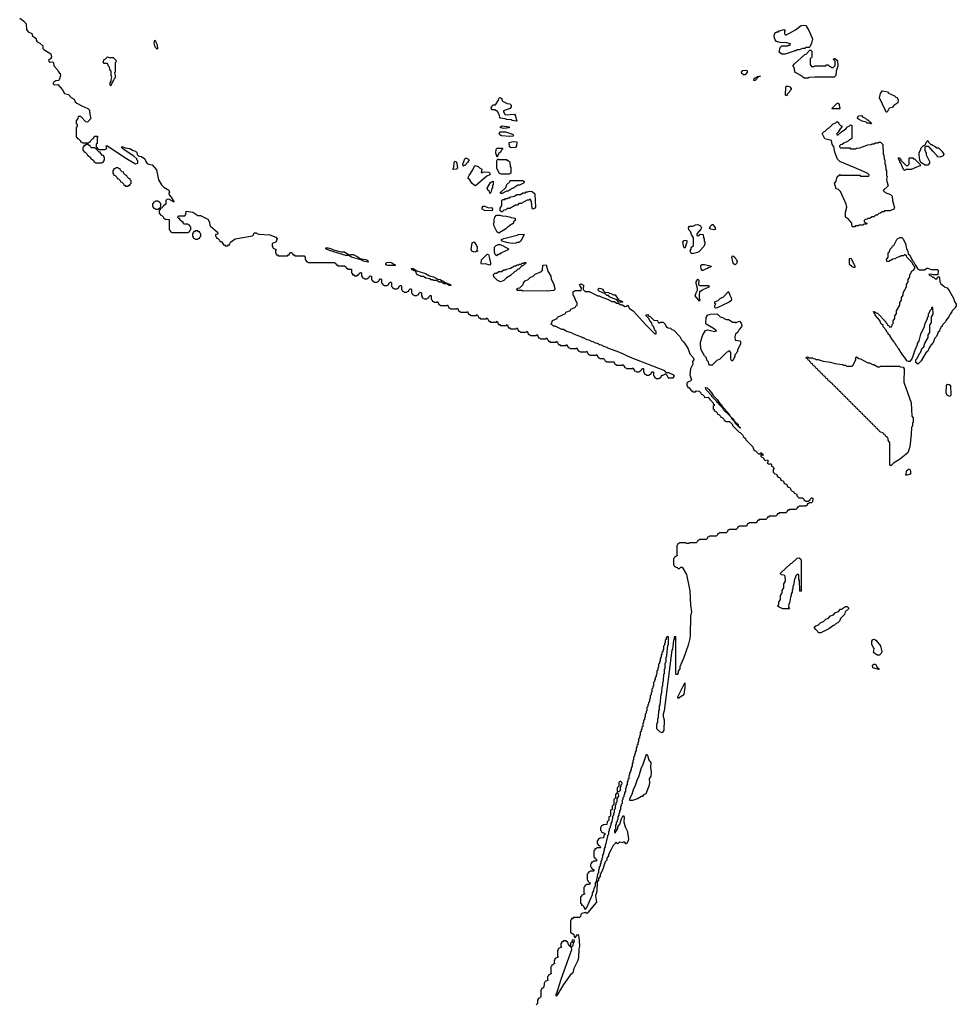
# Model space of a CAD drawing. Extents: x 2708302 to 2968450, y 494490 to 722710.
# Tile 2 of 256: x 2726908 to 2738200, y 613865 to 625736. Entities that reach past the tile are written whole.
import ezdxf

# ---------------------------------------------------------------- set-up
doc = ezdxf.new("R2010")
doc.units = 0

msp = doc.modelspace()

# ---------------------------------------------------------------- linework, layer by layer
at = {"layer": '0CON20XD'}
for points in [[(2726908, 625755), (2726953, 625723), (2726986, 625686), (2726988, 625618), (2727010, 625590), (2727055, 625570), (2727062, 625542), (2727105, 625510), (2727108, 625488), (2727120, 625470), (2727150, 625455), (2727185, 625420), (2727188, 625388), (2727197, 625377), (2727283, 625323), (2727292, 625285), (2727278, 625265), (2727256, 625254), (2727257, 625235), (2727266, 625226), (2727305, 625228), (2727315, 625218), (2727318, 625178), (2727368, 625128), (2727372, 625112), (2727397, 625085), (2727400, 625065), (2727385, 625012), (2727375, 625002), (2727345, 625001), (2727318, 624985), (2727310, 624975), (2727312, 624962), (2727325, 624950), (2727368, 624955), (2727425, 624891), (2727446, 624846), (2727495, 624834), (2727529, 624798), (2727565, 624777), (2727576, 624746), (2727595, 624729), (2727656, 624696), (2727730, 624665), (2727749, 624645), (2727753, 624593), (2727766, 624545), (2727735, 624508), (2727725, 624500), (2727705, 624503), (2727645, 624570), (2727612, 624568), (2727610, 624545), (2727590, 624515), (2727590, 624485), (2727600, 624475), (2727600, 624445), (2727590, 624435), (2727590, 624325), (2727600, 624315), (2727602, 624302), (2727615, 624300), (2727640, 624275), (2727642, 624262), (2727655, 624260), (2727665, 624250), (2727735, 624250), (2727745, 624260), (2727758, 624262), (2727760, 624275), (2727785, 624300), (2727798, 624302), (2727800, 624315), (2727815, 624330), (2727845, 624330), (2727850, 624325), (2727840, 624315), (2727840, 624245), (2727830, 624235), (2727830, 624205), (2727840, 624195), (2727840, 624180), (2727855, 624180), (2727865, 624170), (2727935, 624170), (2727945, 624180), (2727958, 624182), (2727952, 624215), (2727965, 624217), (2728175, 624076), (2728305, 624000), (2728330, 624005), (2728330, 624035), (2728320, 624045), (2728318, 624058), (2728285, 624090), (2728168, 624168), (2728133, 624195), (2728145, 624206), (2728181, 624191), (2728235, 624183), (2728275, 624158), (2728305, 624150), (2728318, 624135), (2728322, 624112), (2728342, 624092), (2728375, 624086), (2728415, 624058), (2728428, 624025), (2728444, 624004), (2728464, 623994), (2728506, 623986), (2728557, 623925), (2728581, 623805), (2728616, 623746), (2728645, 623716), (2728705, 623682), (2728713, 623655), (2728707, 623643), (2728710, 623625), (2728735, 623597), (2728768, 623535), (2728705, 623572), (2728682, 623568), (2728670, 623555), (2728668, 623512), (2728655, 623500), (2728642, 623498), (2728638, 623482), (2728618, 623462), (2728600, 623460), (2728600, 623445), (2728590, 623435), (2728590, 623405), (2728600, 623395), (2728602, 623382), (2728618, 623378), (2728638, 623358), (2728642, 623342), (2728655, 623340), (2728665, 623330), (2728708, 623328), (2728710, 623205), (2728720, 623195), (2728722, 623182), (2728735, 623180), (2728745, 623170), (2728935, 623170), (2728945, 623180), (2728958, 623182), (2728960, 623195), (2728970, 623205), (2728970, 623235), (2728960, 623245), (2728958, 623258), (2728945, 623260), (2728935, 623270), (2728892, 623272), (2728880, 623285), (2728878, 623298), (2728865, 623300), (2728840, 623325), (2728838, 623338), (2728825, 623340), (2728810, 623355), (2728825, 623370), (2728898, 623372), (2728912, 623388), (2728913, 623427), (2728995, 623416), (2729057, 623377), (2729086, 623374)], [(2736095, 625320), (2736065, 625343), (2736075, 625400), (2736095, 625420), (2736165, 625420), (2736175, 625430), (2736195, 625430), (2736200, 625445), (2736155, 625458), (2736075, 625463), (2736033, 625475), (2736015, 625493), (2736006, 625515), (2736004, 625546), (2736015, 625580), (2736025, 625580), (2736035, 625590), (2736055, 625590), (2736065, 625600), (2736125, 625620), (2736140, 625605), (2736130, 625595), (2736130, 625565), (2736145, 625550), (2736260, 625615), (2736330, 625665), (2736355, 625672), (2736386, 625666), (2736422, 625605), (2736466, 625505), (2736456, 625455), (2736435, 625410), (2736425, 625400), (2736385, 625400), (2736375, 625390), (2736345, 625390), (2736307, 625373), (2736278, 625372), (2736265, 625362), (2736248, 625362), (2736235, 625352), (2736135, 625322), (2736095, 625320)], [(2728565, 625380), (2728545, 625400), (2728535, 625420), (2728528, 625455), (2728535, 625488), (2728545, 625480), (2728548, 625465), (2728566, 625435), (2728570, 625385), (2728565, 625380)], [(2728005, 624940), (2728000, 624945), (2728000, 624975), (2728010, 624995), (2728013, 625037), (2728020, 625045), (2728012, 625065), (2728010, 625115), (2728000, 625125), (2727990, 625165), (2727980, 625175), (2727968, 625208), (2727925, 625210), (2727912, 625225), (2727924, 625256), (2727938, 625262), (2727965, 625288), (2727985, 625280), (2728035, 625280), (2728070, 625245), (2728067, 625223), (2728060, 625215), (2728057, 625105), (2728050, 625095), (2728060, 625065), (2728060, 625035), (2728042, 625018), (2728040, 625005), (2728032, 624998), (2728030, 624985), (2728022, 624978), (2728005, 624940)], [(2736365, 625030), (2736324, 625064), (2736255, 625104), (2736249, 625149), (2736233, 625175), (2736233, 625185), (2736248, 625205), (2736375, 625318), (2736388, 625322), (2736432, 625368), (2736445, 625370), (2736460, 625355), (2736460, 625285), (2736440, 625265), (2736440, 625195), (2736455, 625170), (2736485, 625170), (2736495, 625180), (2736625, 625180), (2736635, 625190), (2736655, 625190), (2736675, 625170), (2736685, 625170), (2736695, 625160), (2736715, 625160), (2736740, 625185), (2736740, 625235), (2736720, 625255), (2736722, 625268), (2736735, 625270), (2736768, 625245), (2736770, 625175), (2736750, 625115), (2736748, 625065), (2736727, 625043), (2736495, 625042), (2736425, 625040), (2736415, 625032), (2736365, 625030)], [(2735655, 625072), (2735635, 625072), (2735615, 625088), (2735609, 625105), (2735625, 625124), (2735655, 625129), (2735680, 625125), (2735678, 625105), (2735655, 625072)], [(2735775, 625003), (2735760, 625005), (2735764, 625026), (2735805, 625050), (2735820, 625050), (2735823, 625057), (2735840, 625055), (2735820, 625050), (2735775, 625003)], [(2736155, 624820), (2736140, 624825), (2736144, 624925), (2736150, 624935), (2736174, 624936), (2736192, 624925), (2736210, 624905), (2736210, 624895), (2736192, 624878), (2736190, 624865), (2736162, 624838), (2736155, 624820)], [(2732895, 624512), (2732845, 624522), (2732835, 624530), (2732775, 624533), (2732762, 624542), (2732705, 624550), (2732695, 624560), (2732690, 624595), (2732670, 624630), (2732635, 624650), (2732605, 624650), (2732595, 624660), (2732590, 624675), (2732600, 624685), (2732602, 624698), (2732615, 624710), (2732645, 624710), (2732680, 624765), (2732683, 624787), (2732695, 624800), (2732720, 624785), (2732720, 624765), (2732735, 624750), (2732785, 624727), (2732815, 624723), (2732834, 624705), (2732834, 624685), (2732816, 624664), (2732742, 624638), (2732740, 624625), (2732750, 624615), (2732752, 624602), (2732765, 624590), (2732875, 624598), (2732887, 624577), (2732888, 624548), (2732900, 624525), (2732895, 624512)], [(2737365, 624620), (2737355, 624622), (2737345, 624640), (2737274, 624795), (2737284, 624845), (2737305, 624877), (2737336, 624876), (2737370, 624865), (2737382, 624852), (2737455, 624820), (2737472, 624802), (2737485, 624798), (2737499, 624765), (2737493, 624735), (2737447, 624703), (2737425, 624679), (2737392, 624668), (2737365, 624620)], [(2736795, 624660), (2736705, 624660), (2736700, 624665), (2736762, 624728), (2736775, 624730), (2736786, 624714), (2736795, 624660)], [(2737175, 624480), (2737165, 624480), (2737155, 624490), (2737125, 624490), (2737115, 624500), (2737065, 624512), (2737020, 624535), (2737010, 624545), (2737013, 624565), (2737025, 624578), (2737055, 624580), (2737072, 624562), (2737107, 624547), (2737125, 624530), (2737135, 624530), (2737178, 624488), (2737175, 624480)], [(2732745, 624424), (2732704, 624434), (2732703, 624445), (2732725, 624458), (2732810, 624445), (2732807, 624433), (2732745, 624424)], [(2736975, 623240), (2736945, 623240), (2736940, 623285), (2736900, 623330), (2736864, 623355), (2736864, 623415), (2736880, 623475), (2736872, 623512), (2736802, 623665), (2736778, 623688), (2736750, 623695), (2736732, 623765), (2736750, 623790), (2736765, 623840), (2736795, 623870), (2736805, 623860), (2737035, 623860), (2737045, 623850), (2737145, 623850), (2737150, 623865), (2737135, 623880), (2737044, 623924), (2736795, 624026), (2736766, 624055), (2736735, 624140), (2736722, 624202), (2736704, 624235), (2736695, 624280), (2736615, 624298), (2736582, 624365), (2736605, 624390), (2736618, 624392), (2736655, 624430), (2736668, 624432), (2736715, 624480), (2736748, 624492), (2736765, 624510), (2736778, 624498), (2736782, 624482), (2736802, 624462), (2736820, 624455), (2736820, 624445), (2736798, 624422), (2736775, 624380), (2736760, 624365), (2736760, 624350), (2736775, 624350), (2736814, 624386), (2736868, 624422), (2736890, 624445), (2736908, 624452), (2736925, 624470), (2736940, 624465), (2736940, 624305), (2736925, 624290), (2736912, 624288), (2736895, 624270), (2736842, 624248), (2736825, 624230), (2736802, 624228), (2736790, 624215), (2736790, 624205), (2736805, 624190), (2736915, 624190), (2736925, 624180), (2736985, 624180), (2736995, 624188), (2737035, 624190), (2737135, 624228), (2737175, 624230), (2737185, 624240), (2737205, 624240), (2737225, 624250), (2737255, 624250), (2737265, 624260), (2737288, 624258), (2737315, 624230), (2737320, 624115), (2737328, 624105), (2737330, 624055), (2737337, 624047), (2737340, 623995), (2737348, 623985), (2737350, 623925), (2737358, 623915), (2737360, 623855), (2737368, 623845), (2737360, 623815), (2737362, 623785), (2737380, 623735), (2737320, 623675), (2737342, 623652), (2737408, 623628), (2737427, 623607), (2737430, 623555), (2737456, 623466), (2737445, 623452), (2737397, 623433), (2737335, 623430), (2737325, 623420), (2737305, 623420), (2737288, 623402), (2737265, 623400), (2737245, 623380), (2737225, 623380), (2737205, 623360), (2737185, 623360), (2737155, 623340), (2737135, 623340), (2737125, 623330), (2737102, 623328), (2737090, 623315), (2737090, 623305), (2737102, 623292), (2737118, 623288), (2737120, 623275), (2737115, 623270), (2737085, 623270), (2737075, 623260), (2737025, 623260), (2737015, 623250), (2736985, 623250), (2736975, 623240)], [(2732815, 624328), (2732715, 624336), (2732697, 624347), (2732690, 624365), (2732705, 624386), (2732765, 624383), (2732850, 624355), (2732860, 624345), (2732855, 624330), (2732815, 624328)], [(2727895, 624010), (2727905, 624020), (2727918, 624022), (2727920, 624035), (2727930, 624045), (2727930, 624075), (2727920, 624085), (2727918, 624098), (2727905, 624100), (2727880, 624125), (2727878, 624138), (2727865, 624140), (2727840, 624165), (2727840, 624180), (2727825, 624180), (2727815, 624190), (2727775, 624190), (2727762, 624202), (2727758, 624218), (2727745, 624220), (2727735, 624230), (2727705, 624230), (2727695, 624220), (2727682, 624218), (2727680, 624205), (2727670, 624195), (2727670, 624165), (2727680, 624155), (2727682, 624142), (2727698, 624138), (2727718, 624118), (2727722, 624102), (2727735, 624100), (2727760, 624075), (2727762, 624062), (2727775, 624060), (2727788, 624048), (2727800, 624035), (2727802, 624022), (2727815, 624020), (2727825, 624010), (2727895, 624010)], [(2732835, 624193), (2732812, 624202), (2732810, 624255), (2732857, 624267), (2732900, 624265), (2732898, 624215), (2732885, 624194), (2732835, 624193)], [(2737855, 623983), (2737825, 623983), (2737773, 624013), (2737761, 624041), (2737753, 624105), (2737754, 624136), (2737770, 624165), (2737775, 624190), (2737805, 624220), (2737815, 624220), (2737828, 624232), (2737840, 624265), (2737855, 624280), (2737862, 624262), (2737892, 624232), (2737905, 624230), (2737912, 624222), (2737950, 624205), (2737965, 624190), (2737985, 624190), (2738025, 624150), (2738048, 624115), (2738040, 624095), (2738005, 624078), (2737975, 624082), (2737970, 624095), (2737915, 624150), (2737868, 624208), (2737832, 624208), (2737820, 624195), (2737820, 624165), (2737838, 624125), (2737838, 624108), (2737878, 624025), (2737877, 624005), (2737855, 623983)], [(2732665, 624080), (2732650, 624125), (2732653, 624175), (2732665, 624186), (2732727, 624187), (2732730, 624175), (2732712, 624158), (2732708, 624142), (2732682, 624118), (2732665, 624080)], [(2732135, 623930), (2732130, 623935), (2732142, 623958), (2732144, 624015), (2732155, 624029), (2732168, 624025), (2732178, 624005), (2732180, 623965), (2732188, 623945), (2732175, 623933), (2732135, 623930)], [(2732255, 623970), (2732250, 623995), (2732275, 624058), (2732284, 624066), (2732295, 624066), (2732318, 624055), (2732328, 624045), (2732308, 624015), (2732275, 623980), (2732265, 623980), (2732255, 623970)], [(2732405, 623733), (2732385, 623740), (2732357, 623767), (2732334, 623804), (2732312, 623825), (2732325, 623857), (2732372, 623925), (2732395, 623980), (2732435, 623968), (2732450, 623950), (2732480, 623935), (2732472, 623892), (2732485, 623890), (2732493, 623897), (2732515, 623900), (2732565, 623898), (2732577, 623885), (2732576, 623864), (2732541, 623850), (2732405, 623733)], [(2732715, 623873), (2732692, 623882), (2732667, 623925), (2732662, 623945), (2732662, 624035), (2732672, 624058), (2732685, 624050), (2732775, 624050), (2732785, 624040), (2732798, 624038), (2732818, 624018), (2732820, 623965), (2732830, 623955), (2732830, 623885), (2732805, 623874), (2732715, 623873)], [(2737575, 623920), (2737562, 623932), (2737530, 624005), (2737520, 624015), (2737520, 624035), (2737500, 624065), (2737505, 624070), (2737515, 624070), (2737530, 624055), (2737532, 624042), (2737595, 623980), (2737615, 623980), (2737630, 623995), (2737630, 624065), (2737635, 624070), (2737675, 624070), (2737685, 624060), (2737695, 624060), (2737767, 623987), (2737760, 623975), (2737740, 623965), (2737655, 623932), (2737595, 623930), (2737585, 623922), (2737575, 623920)], [(2728215, 623730), (2728225, 623740), (2728238, 623742), (2728240, 623755), (2728250, 623765), (2728250, 623795), (2728240, 623805), (2728238, 623818), (2728222, 623822), (2728202, 623842), (2728198, 623858), (2728182, 623862), (2728162, 623882), (2728158, 623898), (2728142, 623902), (2728122, 623922), (2728118, 623938), (2728105, 623940), (2728095, 623950), (2728065, 623950), (2728055, 623940), (2728042, 623938), (2728040, 623925), (2728030, 623915), (2728030, 623885), (2728040, 623875), (2728042, 623862), (2728058, 623858), (2728078, 623838), (2728082, 623822), (2728098, 623818), (2728118, 623798), (2728122, 623782), (2728138, 623778), (2728158, 623758), (2728162, 623742), (2728175, 623740), (2728185, 623730), (2728215, 623730)], [(2732575, 623640), (2732570, 623665), (2732552, 623682), (2732542, 623705), (2732585, 623772), (2732595, 623782), (2732615, 623788), (2732617, 623755), (2732608, 623735), (2732606, 623714), (2732598, 623702), (2732587, 623653), (2732575, 623640)], [(2732725, 623640), (2732705, 623640), (2732702, 623648), (2732768, 623712), (2732782, 623748), (2732818, 623782), (2732822, 623798), (2732975, 623796), (2732990, 623785), (2732990, 623775), (2732980, 623765), (2732935, 623742), (2732915, 623740), (2732855, 623700), (2732845, 623700), (2732795, 623670), (2732775, 623670), (2732725, 623640)], [(2732725, 623420), (2732715, 623420), (2732702, 623432), (2732700, 623465), (2732720, 623495), (2732720, 623555), (2732732, 623568), (2732755, 623570), (2732765, 623580), (2732785, 623580), (2732795, 623590), (2732815, 623590), (2732825, 623600), (2732875, 623610), (2732903, 623627), (2732945, 623630), (2732973, 623647), (2733005, 623650), (2733015, 623660), (2733035, 623660), (2733055, 623670), (2733088, 623665), (2733120, 623635), (2733126, 623476), (2733115, 623458), (2733095, 623450), (2733085, 623460), (2733080, 623545), (2733070, 623555), (2733068, 623568), (2733055, 623570), (2733045, 623560), (2733025, 623560), (2732955, 623520), (2732925, 623520), (2732908, 623502), (2732885, 623500), (2732815, 623460), (2732785, 623460), (2732768, 623442), (2732745, 623440), (2732725, 623420)], [(2728575, 623450), (2728585, 623460), (2728600, 623460), (2728600, 623475), (2728610, 623485), (2728610, 623515), (2728600, 623525), (2728598, 623538), (2728585, 623540), (2728575, 623550), (2728545, 623550), (2728535, 623540), (2728522, 623538), (2728520, 623525), (2728510, 623515), (2728510, 623485), (2728520, 623475), (2728522, 623462), (2728535, 623460), (2728545, 623450), (2728575, 623450)], [(2732605, 623430), (2732510, 623435), (2732485, 623452), (2732484, 623466), (2732495, 623488), (2732515, 623487), (2732558, 623468), (2732595, 623470), (2732610, 623455), (2732605, 623430)], [(2729086, 623374), (2729175, 623331), (2729194, 623295), (2729200, 623255), (2729208, 623245), (2729293, 623175), (2729298, 623152), (2729270, 623145), (2729270, 623125), (2729280, 623115), (2729282, 623102), (2729298, 623098), (2729318, 623078), (2729322, 623062), (2729335, 623060), (2729360, 623035), (2729362, 623022), (2729375, 623020), (2729385, 623010), (2729415, 623010), (2729425, 623020), (2729438, 623022), (2729450, 623055), (2729505, 623093), (2729715, 623132), (2729728, 623142), (2729735, 623166), (2729760, 623165), (2729767, 623157), (2729792, 623152), (2729925, 623142), (2729995, 623115), (2730012, 623095), (2729995, 623053), (2729952, 623038), (2729950, 623005), (2729960, 622995), (2729962, 622982), (2730000, 622965), (2729990, 622955), (2729990, 622925), (2730000, 622915), (2730002, 622902), (2730015, 622900), (2730025, 622890), (2730135, 622890), (2730145, 622900), (2730158, 622902), (2730160, 622915), (2730172, 622928), (2730185, 622930), (2730200, 622915), (2730202, 622902), (2730215, 622900), (2730225, 622890), (2730338, 622888), (2730350, 622875), (2730350, 622845), (2730360, 622835), (2730362, 622822), (2730375, 622820), (2730385, 622810), (2730705, 622810), (2730720, 622795), (2730722, 622782), (2730735, 622780), (2730745, 622770), (2730825, 622770), (2730840, 622755), (2730845, 622740), (2730855, 622740), (2730865, 622730), (2730908, 622728), (2730910, 622685), (2730920, 622675), (2730922, 622662), (2730935, 622660), (2730945, 622650), (2730975, 622650), (2730985, 622660), (2730998, 622662), (2731000, 622675), (2731015, 622690), (2731030, 622685), (2731030, 622645), (2731040, 622635), (2731042, 622622), (2731055, 622620), (2731065, 622610), (2731095, 622610), (2731105, 622620), (2731118, 622622), (2731120, 622635), (2731135, 622650), (2731150, 622645), (2731150, 622605), (2731160, 622595), (2731162, 622582), (2731175, 622580), (2731185, 622570), (2731215, 622570), (2731225, 622580), (2731238, 622582), (2731240, 622595), (2731255, 622610), (2731265, 622610), (2731270, 622605), (2731270, 622565), (2731280, 622555), (2731282, 622542), (2731295, 622540), (2731305, 622530), (2731335, 622530), (2731345, 622540), (2731358, 622542), (2731360, 622555), (2731375, 622570), (2731385, 622570), (2731390, 622565), (2731390, 622525), (2731400, 622515), (2731402, 622502), (2731415, 622500), (2731425, 622490), (2731455, 622490), (2731465, 622500), (2731478, 622502), (2731480, 622515), (2731495, 622530), (2731505, 622530), (2731510, 622525), (2731510, 622485), (2731520, 622475), (2731522, 622462), (2731535, 622460), (2731545, 622450), (2731575, 622450), (2731585, 622460), (2731598, 622462), (2731600, 622475), (2731615, 622490), (2731625, 622490), (2731630, 622485), (2731630, 622445), (2731640, 622435), (2731642, 622422), (2731655, 622420), (2731665, 622410), (2731695, 622410), (2731705, 622420), (2731718, 622422), (2731720, 622435), (2731735, 622450), (2731750, 622445), (2731750, 622405), (2731760, 622395), (2731762, 622382), (2731775, 622380), (2731785, 622370), (2731815, 622370), (2731825, 622380), (2731838, 622382), (2731840, 622395), (2731855, 622410), (2731865, 622410), (2731870, 622405), (2731870, 622365), (2731880, 622355), (2731882, 622342), (2731895, 622340), (2731905, 622330), (2731935, 622330), (2731945, 622340), (2731962, 622302), (2731975, 622300), (2731985, 622290), (2732055, 622290), (2732065, 622300), (2732082, 622262), (2732095, 622260), (2732105, 622250), (2732175, 622250), (2732185, 622260), (2732202, 622222), (2732215, 622220), (2732225, 622210), (2732295, 622210), (2732305, 622220), (2732322, 622182), (2732335, 622180), (2732345, 622170), (2732415, 622170), (2732425, 622180), (2732442, 622142), (2732455, 622140), (2732465, 622130), (2732535, 622130), (2732545, 622140), (2732562, 622102), (2732575, 622100), (2732585, 622090), (2732655, 622090), (2732665, 622100), (2732682, 622062), (2732695, 622060), (2732705, 622050), (2732775, 622050), (2732785, 622060), (2732802, 622022), (2732815, 622020), (2732825, 622010), (2732895, 622010), (2732905, 622020), (2732922, 621982), (2732935, 621980), (2732945, 621970), (2733015, 621970), (2733025, 621980), (2733042, 621942), (2733055, 621940), (2733065, 621930), (2733135, 621930), (2733145, 621940), (2733162, 621902), (2733175, 621900), (2733185, 621890), (2733255, 621890), (2733265, 621900), (2733282, 621862), (2733295, 621860), (2733305, 621850), (2733375, 621850), (2733385, 621860), (2733402, 621822), (2733415, 621820), (2733425, 621810), (2733495, 621810), (2733505, 621820), (2733522, 621782), (2733535, 621780), (2733545, 621770), (2733615, 621770), (2733625, 621780), (2733642, 621742), (2733655, 621740), (2733665, 621730), (2733735, 621730), (2733745, 621740), (2733762, 621702), (2733775, 621700), (2733785, 621690), (2733855, 621690), (2733865, 621700), (2733882, 621662), (2733895, 621660), (2733905, 621650), (2733945, 621650), (2733958, 621638), (2733962, 621622), (2733975, 621620), (2733985, 621610), (2734065, 621610), (2734080, 621595), (2734082, 621582), (2734095, 621580), (2734105, 621570), (2734175, 621570), (2734185, 621580), (2734202, 621542), (2734215, 621540), (2734225, 621530), (2734295, 621530), (2734305, 621540), (2734322, 621502), (2734335, 621500), (2734345, 621490), (2734375, 621490), (2734385, 621500), (2734398, 621502), (2734400, 621515), (2734415, 621530), (2734425, 621530), (2734430, 621525), (2734430, 621485), (2734440, 621475), (2734442, 621462), (2734455, 621460), (2734465, 621450), (2734495, 621450), (2734505, 621460), (2734518, 621462), (2734520, 621475), (2734535, 621490), (2734545, 621490), (2734550, 621485), (2734550, 621445), (2734560, 621435), (2734562, 621422), (2734575, 621420), (2734585, 621410), (2734615, 621410), (2734625, 621420), (2734638, 621422), (2734640, 621435), (2734655, 621450), (2734665, 621450), (2734695, 621468), (2734707, 621457), (2734725, 621420), (2734785, 621420), (2734802, 621438), (2734795, 621452), (2734735, 621480), (2734705, 621480), (2734684, 621504), (2734272, 621665), (2734142, 621722), (2734000, 621775), (2733992, 621782), (2733950, 621795), (2733922, 621812), (2733900, 621815), (2733872, 621832), (2733850, 621835), (2733822, 621852), (2733800, 621855), (2733772, 621872), (2733750, 621875), (2733705, 621900), (2733695, 621900), (2733685, 621910), (2733595, 621940), (2733568, 621958), (2733495, 621980), (2733465, 622000), (2733445, 622002), (2733365, 622040), (2733345, 622040), (2733328, 622058), (2733310, 622065), (2733320, 622075), (2733332, 622108), (2733388, 622132), (2733392, 622148), (2733488, 622192), (2733492, 622208), (2733548, 622232), (2733552, 622248), (2733608, 622272), (2733612, 622288), (2733628, 622292), (2733630, 622325), (2733622, 622332), (2733590, 622405), (2733580, 622415), (2733580, 622455), (2733605, 622470), (2733678, 622472), (2733680, 622505), (2733664, 622524), (2733662, 622535), (2733662, 622545), (2733675, 622553), (2733706, 622535), (2733700, 622485), (2733725, 622460), (2733775, 622458), (2733878, 622408), (2733895, 622408), (2733925, 622390), (2733995, 622368), (2734045, 622340), (2734077, 622337), (2734105, 622320), (2734125, 622320), (2734155, 622300), (2734175, 622300), (2734205, 622280), (2734228, 622282), (2734235, 622300), (2734260, 622255), (2734302, 622225), (2734456, 622056), (2734565, 621950), (2734580, 621950), (2734580, 621975), (2734570, 621985), (2734548, 622038), (2734533, 622053), (2734528, 622078), (2734505, 622110), (2734488, 622138), (2734460, 622165), (2734462, 622178), (2734475, 622180), (2734492, 622162), (2734508, 622158), (2734552, 622112), (2734598, 622108), (2734600, 622095), (2734615, 622080), (2734625, 622080), (2734635, 622090), (2734665, 622090), (2734688, 622065), (2734705, 622030), (2734715, 622030), (2734725, 622020), (2734755, 622018), (2734772, 622002), (2734795, 621993), (2734865, 621918), (2734886, 621876), (2734915, 621848), (2734964, 621774), (2734988, 621708), (2735026, 621665), (2735036, 621645), (2735036, 621634), (2735020, 621615), (2735022, 621585), (2734996, 621525), (2734986, 621455), (2735008, 621395), (2734993, 621377), (2734962, 621368), (2734950, 621355), (2734950, 621325), (2734960, 621315), (2734962, 621302), (2734975, 621300), (2735000, 621275), (2735002, 621262), (2735015, 621260), (2735025, 621250), (2735055, 621250), (2735065, 621260), (2735098, 621258), (2735118, 621238), (2735122, 621222), (2735138, 621218), (2735158, 621198), (2735165, 621180), (2735210, 621185), (2735232, 621152), (2735270, 621115), (2735270, 621105), (2735280, 621095), (2735280, 621085), (2735270, 621075), (2735270, 621045), (2735280, 621035), (2735282, 621022), (2735298, 621018), (2735318, 620998), (2735322, 620982), (2735338, 620978), (2735358, 620958), (2735362, 620942), (2735378, 620938), (2735398, 620918), (2735402, 620902), (2735415, 620900), (2735425, 620890), (2735465, 620890), (2735500, 620855), (2735502, 620842), (2735582, 620762), (2735595, 620760), (2735628, 620728), (2735632, 620712), (2735658, 620688), (2735662, 620672), (2735748, 620588), (2735750, 620565), (2735760, 620555), (2735762, 620542), (2735778, 620538), (2735808, 620508)], [(2732685, 623164), (2732665, 623174), (2732624, 623254), (2732628, 623325), (2732636, 623354), (2732655, 623380), (2732695, 623380), (2732725, 623370), (2732775, 623368), (2732827, 623357), (2732835, 623350), (2732880, 623345), (2732880, 623315), (2732862, 623298), (2732860, 623285), (2732845, 623270), (2732832, 623268), (2732810, 623245), (2732792, 623238), (2732768, 623215), (2732685, 623164)], [(2735015, 622914), (2734998, 622925), (2734992, 622955), (2735002, 622968), (2735005, 622990), (2735030, 623015), (2735032, 623105), (2735008, 623145), (2734995, 623182), (2734975, 623202), (2734971, 623225), (2734985, 623246), (2735023, 623247), (2735055, 623264), (2735084, 623266), (2735115, 623250), (2735126, 623225), (2735120, 623210), (2735070, 623155), (2735070, 623135), (2735085, 623130), (2735115, 623150), (2735148, 623148), (2735150, 623105), (2735160, 623095), (2735160, 623065), (2735170, 623055), (2735170, 623035), (2735155, 623002), (2735095, 622939), (2735080, 622930), (2735015, 622914)], [(2735285, 623204), (2735240, 623210), (2735225, 623220), (2735235, 623247), (2735255, 623267), (2735265, 623267), (2735293, 623225), (2735295, 623210), (2735285, 623204)], [(2729055, 623090), (2729065, 623100), (2729078, 623102), (2729080, 623115), (2729090, 623125), (2729090, 623155), (2729080, 623165), (2729078, 623178), (2729065, 623180), (2729055, 623190), (2729025, 623190), (2729015, 623180), (2729002, 623178), (2729000, 623165), (2728990, 623155), (2728990, 623125), (2729000, 623115), (2729002, 623102), (2729015, 623100), (2729025, 623090), (2729055, 623090)], [(2732845, 623038), (2732775, 623050), (2732724, 623064), (2732715, 623075), (2732716, 623085), (2732745, 623100), (2732905, 623137), (2732920, 623145), (2732985, 623150), (2732990, 623145), (2732980, 623135), (2732950, 623065), (2732925, 623050), (2732905, 623050), (2732895, 623040), (2732845, 623038)], [(2732385, 622934), (2732358, 622945), (2732350, 622965), (2732364, 623045), (2732385, 623058), (2732416, 623015), (2732422, 622995), (2732420, 622955), (2732430, 622945), (2732385, 622934)], [(2732655, 622890), (2732642, 622905), (2732634, 622935), (2732634, 622995), (2732651, 623015), (2732675, 623026), (2732696, 623026), (2732730, 623015), (2732800, 622975), (2732798, 622962), (2732725, 622930), (2732715, 622920), (2732705, 622920), (2732695, 622910), (2732685, 622910), (2732675, 622900), (2732665, 622900), (2732655, 622890)], [(2734925, 622982), (2734913, 622995), (2734903, 623055), (2734920, 623075), (2734945, 623077), (2734952, 623072), (2734952, 623055), (2734925, 622982)], [(2737735, 621583), (2737713, 621605), (2737712, 621635), (2737728, 621652), (2737755, 621710), (2737768, 621722), (2737790, 621775), (2737808, 621792), (2737820, 621835), (2737860, 621905), (2737860, 621935), (2737880, 621965), (2737880, 622055), (2737900, 622085), (2737900, 622155), (2737920, 622185), (2737918, 622268), (2737902, 622268), (2737900, 622245), (2737882, 622228), (2737870, 622195), (2737860, 622185), (2737860, 622155), (2737850, 622145), (2737850, 622125), (2737820, 622075), (2737807, 622023), (2737770, 621945), (2737748, 621865), (2737728, 621832), (2737728, 621815), (2737698, 621752), (2737668, 621655), (2737640, 621615), (2737624, 621614), (2737602, 621625), (2737580, 621665), (2737552, 621695), (2737508, 621768), (2737495, 621780), (2737488, 621798), (2737475, 621810), (2737468, 621828), (2737450, 621845), (2737448, 621858), (2737425, 621880), (2737398, 621928), (2737380, 621945), (2737378, 621958), (2737360, 621975), (2737358, 621988), (2737320, 622035), (2737318, 622048), (2737290, 622075), (2737278, 622108), (2737220, 622175), (2737220, 622185), (2737210, 622195), (2737210, 622210), (2737202, 622212), (2737202, 622218), (2737208, 622218), (2737210, 622210), (2737225, 622210), (2737235, 622200), (2737248, 622198), (2737350, 622095), (2737350, 622085), (2737368, 622068), (2737372, 622052), (2737388, 622048), (2737392, 622032), (2737418, 622032), (2737430, 622065), (2737440, 622075), (2737440, 622105), (2737460, 622135), (2737460, 622165), (2737480, 622195), (2737480, 622225), (2737520, 622295), (2737520, 622325), (2737540, 622355), (2737540, 622385), (2737560, 622415), (2737560, 622445), (2737600, 622515), (2737600, 622545), (2737620, 622575), (2737620, 622605), (2737640, 622635), (2737640, 622665), (2737650, 622675), (2737662, 622708), (2737678, 622712), (2737700, 622735), (2737700, 622755), (2737682, 622772), (2737668, 622808), (2737602, 622872), (2737598, 622888), (2737585, 622900), (2737575, 622900), (2737565, 622890), (2737535, 622890), (2737525, 622880), (2737485, 622870), (2737457, 622853), (2737435, 622850), (2737385, 622820), (2737362, 622822), (2737360, 622845), (2737380, 622875), (2737380, 622925), (2737390, 622935), (2737402, 622968), (2737428, 622992), (2737432, 623008), (2737448, 623012), (2737482, 623088), (2737495, 623100), (2737525, 623110), (2737545, 623110), (2737555, 623100), (2737587, 623037), (2737600, 622975), (2737617, 622945), (2737620, 622915), (2737635, 622900), (2737672, 622832), (2737685, 622820), (2737702, 622782), (2737730, 622745), (2737732, 622732), (2737745, 622730), (2737755, 622720), (2737815, 622720), (2737845, 622740), (2737855, 622740), (2737895, 622726), (2737970, 622725), (2737980, 622715), (2737978, 622662), (2737922, 622662), (2737895, 622670), (2737870, 622665), (2737882, 622652), (2737898, 622648), (2737912, 622632), (2737925, 622630), (2737945, 622610), (2737968, 622612), (2737970, 622625), (2737985, 622640), (2737998, 622625), (2738000, 622575), (2738012, 622552), (2738045, 622527), (2738063, 622513), (2738090, 622505), (2738118, 622465), (2738165, 622378), (2738178, 622338), (2738198, 622305), (2738200, 622285), (2738190, 622275), (2738190, 622265), (2738152, 622228), (2738147, 622213), (2738130, 622195), (2738130, 622185), (2738112, 622168), (2738110, 622155), (2738072, 622108), (2738070, 622095), (2738032, 622058), (2738028, 622042), (2738012, 622028), (2738010, 622015), (2738000, 622005), (2737998, 621982), (2737982, 621968), (2737960, 621915), (2737942, 621898), (2737920, 621845), (2737882, 621798), (2737880, 621785), (2737872, 621778), (2737855, 621740), (2737832, 621718), (2737776, 621624), (2737735, 621583)], [(2731105, 622812), (2731054, 622824), (2731022, 622842), (2730910, 622875), (2730875, 622892), (2730840, 622895), (2730644, 622954), (2730600, 622975), (2730600, 622985), (2730624, 622986), (2730665, 622975), (2730692, 622962), (2730785, 622937), (2730825, 622936), (2730875, 622900), (2730896, 622906), (2730930, 622905), (2730985, 622877), (2731008, 622858), (2731075, 622846), (2731100, 622835), (2731110, 622815), (2731105, 622812)], [(2732575, 622778), (2732525, 622794), (2732475, 622790), (2732470, 622795), (2732475, 622840), (2732545, 622908), (2732558, 622905), (2732573, 622855), (2732583, 622805), (2732582, 622785), (2732575, 622778)], [(2735535, 622780), (2735515, 622793), (2735504, 622815), (2735492, 622875), (2735505, 622890), (2735530, 622875), (2735532, 622862), (2735550, 622845), (2735556, 622826), (2735549, 622795), (2735535, 622780)], [(2731435, 622772), (2731345, 622772), (2731322, 622782), (2731320, 622795), (2731333, 622807), (2731375, 622811), (2731395, 622806), (2731417, 622787), (2731430, 622785), (2731440, 622775), (2731435, 622772)], [(2732705, 622574), (2732665, 622594), (2732623, 622635), (2732622, 622665), (2732635, 622680), (2732655, 622680), (2732685, 622700), (2732715, 622700), (2732745, 622720), (2732765, 622720), (2732775, 622730), (2732825, 622740), (2732875, 622770), (2732895, 622770), (2732905, 622780), (2732925, 622780), (2732935, 622790), (2732955, 622790), (2732965, 622800), (2732985, 622800), (2732995, 622810), (2733008, 622808), (2733008, 622802), (2732975, 622770), (2732962, 622768), (2732925, 622730), (2732912, 622728), (2732890, 622705), (2732872, 622698), (2732825, 622652), (2732778, 622622), (2732745, 622593), (2732705, 622574)], [(2733275, 622462), (2733255, 622467), (2732975, 622462), (2732965, 622470), (2732905, 622470), (2732900, 622485), (2732915, 622500), (2732938, 622502), (2732978, 622542), (2732980, 622565), (2733002, 622588), (2733038, 622602), (2733062, 622628), (2733098, 622642), (2733122, 622668), (2733198, 622702), (2733210, 622715), (2733213, 622775), (2733255, 622780), (2733276, 622705), (2733313, 622645), (2733316, 622606), (2733345, 622555), (2733359, 622495), (2733358, 622482), (2733347, 622473), (2733275, 622462)], [(2735145, 622712), (2735134, 622714), (2735124, 622734), (2735119, 622765), (2735126, 622784), (2735165, 622786), (2735250, 622765), (2735237, 622753), (2735215, 622750), (2735200, 622735), (2735175, 622730), (2735145, 622712)], [(2736965, 622748), (2736945, 622758), (2736912, 622785), (2736912, 622858), (2736925, 622860), (2736937, 622845), (2736975, 622770), (2736975, 622750), (2736965, 622748)], [(2732105, 622530), (2732085, 622530), (2732055, 622550), (2732025, 622550), (2731995, 622570), (2731965, 622570), (2731935, 622590), (2731895, 622590), (2731885, 622600), (2731865, 622600), (2731855, 622610), (2731805, 622620), (2731775, 622640), (2731745, 622640), (2731735, 622650), (2731702, 622662), (2731690, 622675), (2731678, 622708), (2731665, 622710), (2731655, 622720), (2731635, 622720), (2731630, 622735), (2731650, 622735), (2731695, 622710), (2731800, 622675), (2731848, 622648), (2731895, 622636), (2731948, 622608), (2731978, 622605), (2731992, 622592), (2732017, 622585), (2732037, 622567), (2732100, 622545), (2732110, 622535), (2732105, 622530)], [(2735105, 622342), (2735050, 622405), (2735062, 622445), (2735080, 622475), (2735080, 622495), (2735062, 622555), (2735065, 622577), (2735085, 622607), (2735096, 622596), (2735090, 622545), (2735102, 622532), (2735215, 622530), (2735220, 622525), (2735218, 622512), (2735145, 622480), (2735135, 622470), (2735125, 622470), (2735115, 622460), (2735102, 622458), (2735098, 622415), (2735100, 622375), (2735108, 622365), (2735105, 622342)], [(2734175, 622330), (2734132, 622332), (2734108, 622358), (2734063, 622373), (2734020, 622395), (2734005, 622410), (2733985, 622412), (2733965, 622430), (2733895, 622462), (2733880, 622475), (2733882, 622488), (2733895, 622498), (2733915, 622496), (2733935, 622486), (2733946, 622466), (2733962, 622452), (2734006, 622446), (2734015, 622438), (2734036, 622436), (2734065, 622420), (2734085, 622418), (2734122, 622362), (2734175, 622340), (2734180, 622335), (2734175, 622330)], [(2735295, 622260), (2735290, 622265), (2735290, 622295), (2735300, 622305), (2735290, 622315), (2735290, 622335), (2735328, 622352), (2735355, 622380), (2735388, 622392), (2735455, 622460), (2735468, 622415), (2735489, 622375), (2735484, 622346), (2735454, 622326), (2735315, 622262), (2735295, 622260)], [(2735255, 621570), (2735222, 621572), (2735212, 621612), (2735193, 621633), (2735188, 621658), (2735165, 621682), (2735124, 621754), (2735114, 621815), (2735115, 621850), (2735144, 621936), (2735175, 621989), (2735206, 621996), (2735285, 621978), (2735310, 621985), (2735274, 622014), (2735186, 622065), (2735180, 622075), (2735184, 622145), (2735195, 622167), (2735205, 622176), (2735235, 622187), (2735315, 622190), (2735352, 622152), (2735375, 622150), (2735425, 622120), (2735455, 622120), (2735505, 622090), (2735535, 622090), (2735545, 622080), (2735555, 622090), (2735585, 622100), (2735606, 622076), (2735615, 622050), (2735611, 622035), (2735581, 621999), (2735565, 621968), (2735537, 621943), (2735528, 621912), (2735532, 621872), (2735590, 621865), (2735600, 621855), (2735600, 621825), (2735560, 621755), (2735560, 621735), (2735550, 621725), (2735550, 621715), (2735530, 621695), (2735530, 621675), (2735520, 621665), (2735508, 621632), (2735495, 621620), (2735480, 621645), (2735480, 621725), (2735468, 621738), (2735455, 621740), (2735445, 621730), (2735432, 621728), (2735348, 621642), (2735312, 621628), (2735292, 621608), (2735255, 621570)], [(2737405, 620360), (2737400, 620365), (2737400, 620635), (2737380, 620665), (2737380, 620685), (2737370, 620695), (2737368, 620708), (2737352, 620712), (2737348, 620728), (2737332, 620732), (2737328, 620748), (2737272, 620772), (2737268, 620788), (2737252, 620792), (2737248, 620808), (2737232, 620812), (2737228, 620828), (2737212, 620832), (2737208, 620848), (2737192, 620852), (2737188, 620868), (2737172, 620872), (2737168, 620888), (2737152, 620892), (2737148, 620908), (2737132, 620912), (2737128, 620928), (2737112, 620932), (2737108, 620948), (2737092, 620952), (2737088, 620968), (2737072, 620972), (2737068, 620988), (2737052, 620992), (2737048, 621008), (2737032, 621012), (2737028, 621028), (2737012, 621032), (2737008, 621048), (2736992, 621052), (2736988, 621068), (2736972, 621072), (2736968, 621088), (2736952, 621092), (2736948, 621108), (2736932, 621112), (2736928, 621128), (2736912, 621132), (2736908, 621148), (2736892, 621152), (2736888, 621168), (2736872, 621172), (2736868, 621188), (2736852, 621192), (2736848, 621208), (2736832, 621212), (2736828, 621228), (2736812, 621232), (2736808, 621248), (2736792, 621252), (2736788, 621268), (2736772, 621272), (2736768, 621288), (2736752, 621292), (2736748, 621308), (2736732, 621312), (2736728, 621328), (2736712, 621332), (2736708, 621348), (2736692, 621352), (2736688, 621368), (2736672, 621372), (2736668, 621388), (2736652, 621392), (2736648, 621408), (2736632, 621412), (2736628, 621428), (2736612, 621432), (2736608, 621448), (2736592, 621452), (2736588, 621468), (2736572, 621472), (2736568, 621488), (2736552, 621492), (2736548, 621508), (2736532, 621512), (2736528, 621528), (2736512, 621532), (2736508, 621548), (2736492, 621552), (2736488, 621568), (2736472, 621572), (2736468, 621588), (2736452, 621592), (2736448, 621608), (2736432, 621612), (2736428, 621628), (2736412, 621632), (2736408, 621648), (2736392, 621652), (2736390, 621665), (2736405, 621670), (2736425, 621660), (2736465, 621660), (2736475, 621650), (2736497, 621647), (2736505, 621640), (2736535, 621640), (2736595, 621620), (2736685, 621608), (2736735, 621590), (2736827, 621577), (2736835, 621570), (2736865, 621570), (2736875, 621560), (2736945, 621560), (2736958, 621572), (2736980, 621625), (2736990, 621635), (2736990, 621665), (2736995, 621670), (2737025, 621650), (2737045, 621648), (2737135, 621600), (2737155, 621598), (2737188, 621578), (2737207, 621577), (2737255, 621550), (2737275, 621550), (2737285, 621560), (2737515, 621560), (2737525, 621550), (2737560, 621545), (2737570, 621525), (2737568, 621365), (2737657, 621117), (2737662, 620955), (2737680, 620935), (2737678, 620885), (2737670, 620875), (2737670, 620835), (2737660, 620825), (2737657, 620735), (2737639, 620585), (2737616, 620515), (2737515, 620434), (2737442, 620388), (2737415, 620362), (2737405, 620360)], [(2735595, 620810), (2735535, 620870), (2735530, 620890), (2735519, 620899), (2735493, 620923), (2735490, 620940), (2735470, 620960), (2735395, 621032), (2735388, 621048), (2735334, 621104), (2735328, 621118), (2735314, 621124), (2735312, 621132), (2735254, 621194), (2735252, 621202), (2735183, 621275), (2735175, 621300), (2735195, 621296), (2735215, 621276), (2735265, 621217), (2735267, 621207), (2735315, 621157), (2735358, 621098), (2735367, 621095), (2735372, 621082), (2735465, 620978), (2735470, 620960), (2735490, 620940), (2735515, 620918), (2735519, 620899), (2735530, 620890), (2735568, 620855), (2735570, 620840), (2735595, 620820), (2735595, 620810)], [(2738125, 621192), (2738095, 621204), (2738076, 621235), (2738083, 621325), (2738095, 621340), (2738115, 621338), (2738130, 621325), (2738132, 621215), (2738125, 621192)], [(2735808, 620508), (2735815, 620500), (2735835, 620500), (2735845, 620520), (2735870, 620495), (2735865, 620480), (2735855, 620490), (2735842, 620488), (2735842, 620472), (2735855, 620460), (2735868, 620458), (2735880, 620445), (2735882, 620432), (2735895, 620420), (2735925, 620430), (2735930, 620405), (2735920, 620395), (2735932, 620382), (2735965, 620380), (2735970, 620375), (2735972, 620352), (2735985, 620350), (2736000, 620335), (2736000, 620325), (2735990, 620315), (2735992, 620282), (2736012, 620262), (2736028, 620258), (2736040, 620245), (2736042, 620232), (2736055, 620220), (2736068, 620218), (2736080, 620205), (2736082, 620192), (2736095, 620180), (2736108, 620178), (2736120, 620165), (2736122, 620152), (2736135, 620140), (2736148, 620138), (2736160, 620125), (2736162, 620112), (2736175, 620100), (2736188, 620098), (2736200, 620085), (2736202, 620072), (2736222, 620052), (2736238, 620048), (2736240, 620035), (2736252, 620022), (2736275, 620020), (2736282, 619992), (2736302, 619972), (2736345, 619970), (2736360, 619955), (2736362, 619942), (2736375, 619940), (2736385, 619930), (2736415, 619930), (2736425, 619940), (2736438, 619942), (2736440, 619955), (2736455, 619970), (2736465, 619970), (2736470, 619965), (2736468, 619922), (2736455, 619910), (2736425, 619910), (2736415, 619900), (2736402, 619898), (2736400, 619885), (2736385, 619870), (2736305, 619870), (2736295, 619860), (2736282, 619858), (2736280, 619845), (2736265, 619830), (2736185, 619830), (2736175, 619820), (2736162, 619818), (2736160, 619805), (2736145, 619790), (2736065, 619790), (2736055, 619780), (2736042, 619778), (2736040, 619765), (2736025, 619750), (2735945, 619750), (2735935, 619740), (2735922, 619738), (2735920, 619725), (2735905, 619710), (2735825, 619710), (2735815, 619700), (2735802, 619698), (2735800, 619685), (2735785, 619670), (2735705, 619670), (2735695, 619660), (2735682, 619658), (2735680, 619645), (2735665, 619630), (2735585, 619630), (2735575, 619620), (2735562, 619618), (2735560, 619605), (2735545, 619590), (2735465, 619590), (2735455, 619580), (2735442, 619578), (2735440, 619565), (2735425, 619550), (2735345, 619550), (2735335, 619540), (2735322, 619538), (2735320, 619525), (2735305, 619510), (2735225, 619510), (2735215, 619500), (2735202, 619498), (2735200, 619485), (2735185, 619470), (2735105, 619470), (2735095, 619460), (2735082, 619458), (2735080, 619445), (2735065, 619430), (2734985, 619430), (2734975, 619420), (2734945, 619420), (2734935, 619430), (2734865, 619430), (2734855, 619420), (2734842, 619418), (2734840, 619405), (2734830, 619395), (2734830, 619285), (2734840, 619275), (2734802, 619258), (2734800, 619245), (2734790, 619235), (2734790, 619165), (2734800, 619155), (2734802, 619142), (2734835, 619130), (2734848, 619118), (2734862, 619118), (2734880, 619135), (2734895, 619137), (2734945, 619048), (2734979, 618889), (2734988, 618852), (2734996, 618676), (2735006, 618595), (2734996, 618544), (2734992, 618315), (2734986, 618275), (2734966, 618195), (2734916, 618045), (2734868, 617932), (2734865, 617910), (2734848, 617882), (2734845, 617860), (2734835, 617840), (2734825, 617840), (2734820, 617845), (2734820, 618295), (2734815, 618300), (2734800, 618295), (2734800, 618265), (2734790, 618255), (2734778, 618145), (2734770, 618135), (2734676, 617404), (2734666, 617365), (2734667, 617337), (2734679, 617295), (2734675, 617170), (2734655, 617140), (2734625, 617150), (2734590, 617185), (2734590, 617225), (2734592, 617255), (2734600, 617265), (2734600, 617305), (2734610, 617325), (2734612, 617405), (2734620, 617415), (2734622, 617465), (2734630, 617475), (2734640, 617605), (2734650, 617625), (2734652, 617695), (2734660, 617705), (2734660, 617745), (2734670, 617765), (2734672, 617845), (2734680, 617855), (2734682, 617905), (2734690, 617915), (2734690, 617965), (2734693, 617987), (2734700, 617995), (2734700, 618045), (2734710, 618065), (2734720, 618195), (2734730, 618205), (2734730, 618295), (2734715, 618300), (2734700, 618285), (2734700, 618265), (2734690, 618255), (2734690, 618225), (2734680, 618215), (2734680, 618195), (2734670, 618185), (2734670, 618145), (2734660, 618135), (2734660, 618115), (2734650, 618105), (2734650, 618085), (2734640, 618075), (2734640, 618055), (2734630, 618035), (2734630, 618005), (2734620, 617995), (2734620, 617975), (2734610, 617965), (2734610, 617935), (2734600, 617915), (2734600, 617895), (2734590, 617885), (2734590, 617855), (2734580, 617835), (2734580, 617815), (2734570, 617805), (2734570, 617785), (2734560, 617775), (2734560, 617755), (2734550, 617745), (2734550, 617705), (2734540, 617695), (2734540, 617675), (2734530, 617665), (2734530, 617635), (2734520, 617615), (2734520, 617595), (2734510, 617585), (2734510, 617555), (2734500, 617535), (2734500, 617515), (2734490, 617505), (2734490, 617485), (2734480, 617475), (2734480, 617455), (2734470, 617445), (2734470, 617405), (2734460, 617395), (2734460, 617375), (2734450, 617365), (2734450, 617335), (2734440, 617315), (2734440, 617295), (2734430, 617285), (2734430, 617265), (2734420, 617245), (2734420, 617215), (2734410, 617205), (2734410, 617185), (2734400, 617175), (2734400, 617155), (2734390, 617145), (2734390, 617115), (2734380, 617095), (2734380, 617075), (2734370, 617065), (2734370, 617035), (2734360, 617015), (2734360, 616995), (2734350, 616985), (2734350, 616965), (2734340, 616955), (2734340, 616925), (2734330, 616905), (2734330, 616885), (2734320, 616875), (2734320, 616855), (2734310, 616845), (2734310, 616815), (2734300, 616795), (2734300, 616775), (2734290, 616765), (2734290, 616735), (2734280, 616715), (2734280, 616695), (2734270, 616685), (2734270, 616665), (2734260, 616655), (2734260, 616635), (2734250, 616615), (2734250, 616585), (2734240, 616575), (2734240, 616555), (2734230, 616545), (2734230, 616515), (2734220, 616495), (2734220, 616475), (2734210, 616465), (2734210, 616435), (2734200, 616415), (2734200, 616395), (2734190, 616385), (2734190, 616365), (2734180, 616355), (2734180, 616335), (2734170, 616325), (2734170, 616285), (2734160, 616275), (2734160, 616255), (2734150, 616245), (2734150, 616215), (2734140, 616195), (2734140, 616175), (2734130, 616165), (2734130, 616145), (2734120, 616125), (2734120, 616095), (2734110, 616085), (2734110, 616065), (2734100, 616055), (2734100, 616035), (2734090, 616025), (2734090, 615975), (2734080, 615965), (2734080, 615935), (2734088, 615932), (2734120, 615985), (2734120, 616005), (2734142, 616038), (2734165, 616100), (2734185, 616140), (2734195, 616120), (2734190, 616065), (2734209, 616005), (2734233, 615955), (2734246, 615865), (2734243, 615835), (2734225, 615800), (2734215, 615800), (2734205, 615820), (2734185, 615820), (2734175, 615810), (2734145, 615820), (2734115, 615800), (2734095, 615820), (2734088, 615802), (2734062, 615778), (2734038, 615732), (2734008, 615672), (2734007, 615655), (2733988, 615625), (2733985, 615602), (2733968, 615582), (2733935, 615482), (2733908, 615432), (2733905, 615410), (2733888, 615382), (2733885, 615362), (2733868, 615342), (2733867, 615227), (2733850, 615175), (2733860, 615095), (2733757, 614973), (2733755, 614963), (2733745, 614960), (2733725, 614970), (2733685, 614960), (2733672, 614948), (2733670, 614925), (2733655, 614910), (2733585, 614910), (2733575, 614900), (2733562, 614898), (2733560, 614885), (2733550, 614875), (2733550, 614735), (2733590, 614705), (2733593, 614683), (2733605, 614668), (2733627, 614703), (2733635, 614707), (2733643, 614695), (2733654, 614635), (2733656, 614565), (2733647, 614535), (2733644, 614435), (2733636, 614395), (2733589, 614295), (2733576, 614245), (2733546, 614215), (2733466, 614104), (2733385, 613972), (2733374, 613964), (2733375, 613990), (2733382, 613998), (2733435, 614168), (2733564, 614525), (2733560, 614550), (2733545, 614560), (2733520, 614595), (2733518, 614618), (2733505, 614620), (2733495, 614630), (2733465, 614630), (2733455, 614620), (2733442, 614618), (2733440, 614605), (2733430, 614595), (2733430, 614565), (2733440, 614555), (2733402, 614538), (2733400, 614525), (2733390, 614515), (2733390, 614445), (2733400, 614435), (2733362, 614418), (2733360, 614405), (2733350, 614395), (2733350, 614365), (2733360, 614355), (2733322, 614338), (2733320, 614325), (2733310, 614315), (2733310, 614245), (2733320, 614235), (2733282, 614218), (2733280, 614205), (2733270, 614195), (2733270, 614165), (2733280, 614155), (2733245, 614140)], [(2737605, 620244), (2737592, 620245), (2737605, 620300), (2737622, 620318), (2737635, 620320), (2737646, 620295), (2737646, 620255), (2737605, 620244)], [(2736185, 618634), (2736110, 618635), (2736063, 618653), (2736050, 618665), (2736050, 618675), (2736060, 618685), (2736060, 618715), (2736080, 618745), (2736080, 618795), (2736100, 618825), (2736100, 618855), (2736120, 618885), (2736120, 618935), (2736140, 618965), (2736138, 619028), (2736125, 619040), (2736092, 619042), (2736080, 619055), (2736080, 619065), (2736205, 619178), (2736218, 619182), (2736282, 619245), (2736305, 619247), (2736325, 619230), (2736330, 619215), (2736330, 618845), (2736322, 618842), (2736312, 618855), (2736310, 618975), (2736300, 618985), (2736300, 619045), (2736285, 619050), (2736262, 619028), (2736260, 619005), (2736250, 618995), (2736237, 618913), (2736230, 618905), (2736230, 618875), (2736220, 618855), (2736220, 618835), (2736210, 618815), (2736210, 618795), (2736200, 618775), (2736187, 618703), (2736180, 618695), (2736178, 618655), (2736190, 618635), (2736185, 618634)], [(2736565, 618344), (2736543, 618345), (2736505, 618382), (2736490, 618405), (2736492, 618418), (2736505, 618430), (2736538, 618442), (2736565, 618470), (2736598, 618482), (2736625, 618510), (2736658, 618522), (2736685, 618550), (2736718, 618562), (2736745, 618590), (2736778, 618602), (2736805, 618630), (2736815, 618630), (2736865, 618660), (2736885, 618660), (2736900, 618645), (2736900, 618635), (2736862, 618598), (2736850, 618565), (2736802, 618518), (2736790, 618485), (2736770, 618465), (2736752, 618458), (2736730, 618435), (2736718, 618432), (2736665, 618394), (2736565, 618344)], [(2737244, 618074), (2737202, 618105), (2737210, 618155), (2737200, 618165), (2737183, 618205), (2737183, 618245), (2737192, 618265), (2737215, 618266), (2737235, 618253), (2737285, 618188), (2737301, 618115), (2737295, 618094), (2737275, 618074), (2737244, 618074)], [(2737265, 617900), (2737195, 617923), (2737188, 617952), (2737205, 617968), (2737224, 617964), (2737245, 617928), (2737267, 617915), (2737270, 617905), (2737265, 617900)], [(2734845, 617554), (2734844, 617574), (2734857, 617605), (2734925, 617740), (2734928, 617685), (2734916, 617605), (2734902, 617588), (2734845, 617554)], [(2734262, 616322), (2734264, 616346), (2734292, 616398), (2734312, 616465), (2734330, 616495), (2734355, 616580), (2734372, 616608), (2734405, 616720), (2734422, 616748), (2734465, 616880), (2734475, 616870), (2734490, 616815), (2734516, 616775), (2734511, 616725), (2734520, 616655), (2734516, 616615), (2734496, 616585), (2734499, 616535), (2734491, 616495), (2734456, 616404), (2734430, 616390), (2734415, 616370), (2734405, 616370), (2734355, 616342), (2734295, 616324), (2734262, 616322)], [(2734135, 616430), (2734150, 616445), (2734150, 616485), (2734160, 616495), (2734160, 616515), (2734170, 616525), (2734168, 616538), (2734155, 616550), (2734145, 616550), (2734132, 616538), (2734130, 616495), (2734110, 616475), (2734112, 616432), (2734135, 616430)], [(2733725, 615010), (2733745, 615032), (2733773, 615095), (2733812, 615188), (2733815, 615210), (2733830, 615235), (2733833, 615267), (2733850, 615295), (2733850, 615325), (2733860, 615345), (2733880, 615445), (2733890, 615455), (2733890, 615485), (2733900, 615505), (2733900, 615525), (2733910, 615535), (2733910, 615555), (2733920, 615565), (2733920, 615585), (2733930, 615605), (2733930, 615625), (2733940, 615645), (2733940, 615665), (2733950, 615685), (2733950, 615705), (2733960, 615725), (2733960, 615745), (2733970, 615765), (2733970, 615785), (2733980, 615805), (2733993, 615877), (2734000, 615885), (2734000, 615905), (2734010, 615915), (2734010, 615945), (2734020, 615965), (2734020, 615985), (2734030, 615995), (2734030, 616015), (2734040, 616025), (2734040, 616045), (2734050, 616065), (2734053, 616097), (2734060, 616105), (2734060, 616135), (2734070, 616145), (2734070, 616165), (2734080, 616185), (2734080, 616215), (2734090, 616225), (2734090, 616265), (2734100, 616275), (2734100, 616295), (2734110, 616305), (2734110, 616345), (2734130, 616375), (2734128, 616398), (2734115, 616410), (2734105, 616410), (2734090, 616395), (2734090, 616355), (2734070, 616335), (2734070, 616275), (2734050, 616255), (2734050, 616215), (2734030, 616205), (2734030, 616135), (2734010, 616125), (2734010, 616085), (2733990, 616065), (2733987, 616033), (2733945, 616030), (2733935, 616020), (2733922, 616018), (2733920, 616005), (2733910, 615995), (2733910, 615965), (2733920, 615955), (2733922, 615942), (2733958, 615928), (2733970, 615915), (2733950, 615905), (2733948, 615872), (2733905, 615870), (2733895, 615860), (2733882, 615858), (2733880, 615845), (2733870, 615835), (2733870, 615805), (2733880, 615795), (2733882, 615782), (2733895, 615780), (2733908, 615768), (2733910, 615755), (2733905, 615750), (2733865, 615750), (2733855, 615740), (2733842, 615738), (2733840, 615725), (2733830, 615715), (2733830, 615645), (2733840, 615635), (2733842, 615622), (2733860, 615615), (2733860, 615595), (2733855, 615590), (2733825, 615590), (2733815, 615580), (2733802, 615578), (2733800, 615565), (2733790, 615555), (2733790, 615525), (2733800, 615515), (2733802, 615502), (2733815, 615500), (2733828, 615488), (2733830, 615475), (2733825, 615470), (2733785, 615470), (2733775, 615460), (2733762, 615458), (2733760, 615445), (2733750, 615435), (2733750, 615365), (2733760, 615355), (2733762, 615342), (2733780, 615335), (2733780, 615315), (2733775, 615310), (2733745, 615310), (2733735, 615300), (2733722, 615298), (2733720, 615285), (2733710, 615275), (2733710, 615205), (2733720, 615195), (2733682, 615178), (2733680, 615165), (2733670, 615155), (2733670, 615085), (2733680, 615075), (2733682, 615062), (2733695, 615060), (2733702, 615052), (2733725, 615010)], [(2733565, 614558), (2733582, 614575), (2733583, 614607), (2733596, 614625), (2733592, 614642), (2733570, 614640), (2733570, 614615), (2733558, 614612), (2733548, 614602), (2733550, 614560), (2733565, 614558)], [(2733245, 614140), (2733230, 614115), (2733228, 614072), (2733215, 614060), (2733202, 614058), (2733200, 614045), (2733190, 614035), (2733190, 613955), (2733175, 613940), (2733160, 613935), (2733160, 613925), (2733150, 613915), (2733150, 613875), (2733135, 613860)]]:
    msp.add_lwpolyline(points, dxfattribs=at)

doc.saveas('drawing.dxf')
